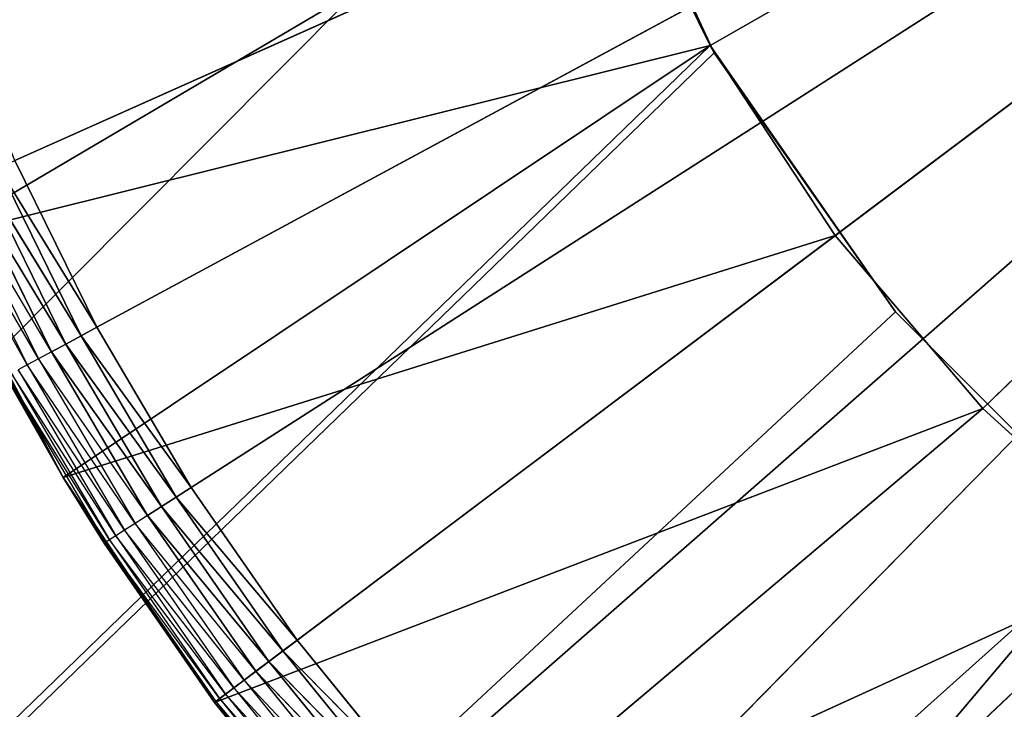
# Model space of a CAD drawing. Header units: centimetres. Extents: x 0.2 to 40.2, y 0.1 to 25.1.
# Tile 53 of 256: x 2.463 to 2.653, y 2.323 to 2.456. Entities that reach past the tile are written whole.
import ezdxf

# ---------------------------------------------------------------- set-up
doc = ezdxf.new("R2010")
doc.units = ezdxf.units.CM
doc.header["$LTSCALE"] = 2.54
doc.layers.get('0').update_dxf_attribs({"true_color": 0xff5454})

# ---------------------------------------------------------------- blocks, each defined once
blk = doc.blocks.new('P__ka _azienkowa 40cm.STL')
at = {"color": 0}
for p, q in [((2.46175, 2.42921, 2.63), (2.9, 2.625, 2.63)), ((2.46175, 2.42921, 2.63), (2.9, 2.625, 2.63)), ((2.4776, 2.39701, 2.63), (2.9, 2.625, 2.63)), ((2.4776, 2.39701, 2.63), (2.9, 2.625, 2.63)), ((2.49582, 2.36608, 2.63), (2.9, 2.625, 2.63)), ((2.49582, 2.36608, 2.63), (2.9, 2.625, 2.63)), ((2.5163, 2.3366, 2.63), (2.9, 2.625, 2.63)), ((2.5163, 2.3366, 2.63), (2.9, 2.625, 2.63)), ((2.53893, 2.30873, 2.63), (2.9, 2.625, 2.63)), ((2.53893, 2.30873, 2.63), (2.9, 2.625, 2.63)), ((2.9, 2.625, 2.63), (2.56357, 2.28263, 2.63)), ((2.9, 2.625, 2.63), (2.56357, 2.28263, 2.63)), ((2.5901, 2.25845, 2.63), (2.9, 2.625, 2.63)), ((2.5901, 2.25845, 2.63), (2.9, 2.625, 2.63)), ((2.9, 2.625, 3.03), (2.59607, 2.45143, 3.03)), ((2.9, 2.625, 3.03), (2.59607, 2.45143, 3.03)), ((2.9, 2.625, 3.03), (2.62022, 2.41471, 3.03)), ((2.9, 2.625, 3.03), (2.62022, 2.41471, 3.03)), ((2.64878, 2.3813, 3.03), (2.9, 2.625, 3.03)), ((2.64878, 2.3813, 3.03), (2.9, 2.625, 3.03)), ((2.57111, 2.50529, 2.93), (0.4, 0.325, 2.93)), ((2.57111, 2.50529, 2.93), (0.4, 0.325, 2.93)), ((2.57111, 2.50529, 3.03), (0.4, 0.325, 3.03)), ((2.57111, 2.50529, 3.03), (0.4, 0.325, 3.03)), ((2.57111, 2.50529, 2.93), (2.59689, 2.45, 2.93)), ((2.59607, 2.45143, 3.03), (2.57111, 2.50529, 3.03)), ((2.59689, 2.45, 2.93), (2.57111, 2.50529, 3.03)), ((2.59607, 2.45143, 3.03), (2.57111, 2.50529, 3.03)), ((2.59689, 2.45, 2.93), (2.57111, 2.50529, 3.03)), ((2.57111, 2.50529, 2.93), (2.59689, 2.45, 2.93)), ((2.44659, 2.41425, 2.83), (2.57671, 2.49089, 2.83)), ((2.44659, 2.41425, 2.83), (2.57671, 2.49089, 2.83)), ((2.59607, 2.45143, 2.83), (2.57671, 2.49089, 2.83)), ((2.59607, 2.45143, 3.03), (2.57671, 2.49089, 3.03)), ((2.57671, 2.49089, 3.03), (2.59607, 2.45143, 2.83)), ((2.57671, 2.49089, 3.03), (2.59607, 2.45143, 2.83)), ((2.59607, 2.45143, 2.83), (2.57671, 2.49089, 2.83)), ((2.59607, 2.45143, 3.03), (2.57671, 2.49089, 3.03)), ((2.59607, 2.45143, 3.03), (0.4, 0.325, 3.03)), ((2.59607, 2.45143, 3.03), (0.4, 0.325, 3.03)), ((2.44659, 2.41425, 2.83), (2.59607, 2.45143, 2.83)), ((2.44659, 2.41425, 2.83), (2.59607, 2.45143, 2.83)), ((2.4711, 2.36801, 2.83), (2.59607, 2.45143, 2.83)), ((2.4711, 2.36801, 2.83), (2.59607, 2.45143, 2.83)), ((2.62022, 2.41471, 2.83), (2.59607, 2.45143, 2.83)), ((2.62022, 2.41471, 3.03), (2.59607, 2.45143, 3.03)), ((2.59607, 2.45143, 3.03), (2.62022, 2.41471, 2.83)), ((2.59607, 2.45143, 3.03), (2.62022, 2.41471, 2.83)), ((2.59607, 2.45143, 3.03), (2.59607, 2.45143, 2.83)), ((2.62022, 2.41471, 2.83), (2.59607, 2.45143, 2.83)), ((2.59607, 2.45143, 3.03), (2.59607, 2.45143, 2.83)), ((2.62022, 2.41471, 3.03), (2.59607, 2.45143, 3.03)), ((2.63188, 2.40002, 3.03), (2.59607, 2.45143, 3.03)), ((2.63188, 2.40002, 2.93), (2.59607, 2.45143, 3.03)), ((2.63188, 2.40002, 3.03), (2.59607, 2.45143, 3.03)), ((2.63188, 2.40002, 2.93), (2.59607, 2.45143, 3.03)), ((2.59689, 2.45, 2.93), (2.59607, 2.45143, 3.03)), ((2.59689, 2.45, 2.93), (2.59607, 2.45143, 3.03)), ((2.59689, 2.45, 2.93), (0.4, 0.325, 2.93)), ((2.59689, 2.45, 2.93), (0.4, 0.325, 2.93)), ((2.59689, 2.45, 2.93), (2.63188, 2.40002, 2.93)), ((2.59689, 2.45, 2.93), (2.63188, 2.40002, 2.93)), ((2.45857, 2.42779, 2.6303), (2.47455, 2.39536, 2.6303)), ((2.4776, 2.39701, 2.63), (2.45857, 2.42779, 2.6303)), ((2.4776, 2.39701, 2.63), (2.45857, 2.42779, 2.6303)), ((2.45857, 2.42779, 2.6303), (2.47455, 2.39536, 2.6303)), ((2.4776, 2.39701, 2.63), (2.46175, 2.42921, 2.63)), ((2.4776, 2.39701, 2.63), (2.46175, 2.42921, 2.63)), ((2.4555, 2.42642, 2.63121), (2.47158, 2.39376, 2.63121)), ((2.47455, 2.39536, 2.6303), (2.4555, 2.42642, 2.63121)), ((2.47455, 2.39536, 2.6303), (2.4555, 2.42642, 2.63121)), ((2.4555, 2.42642, 2.63121), (2.47158, 2.39376, 2.63121)), ((2.45001, 2.42397, 2.63468), (2.46629, 2.3909, 2.63468)), ((2.4688, 2.39226, 2.63268), (2.45001, 2.42397, 2.63468)), ((2.47158, 2.39376, 2.63121), (2.45262, 2.42513, 2.63268)), ((2.47158, 2.39376, 2.63121), (2.45262, 2.42513, 2.63268)), ((2.45262, 2.42513, 2.63268), (2.4688, 2.39226, 2.63268)), ((2.46412, 2.38973, 2.63714), (2.44593, 2.42214, 2.64)), ((2.44776, 2.42296, 2.63714), (2.46412, 2.38973, 2.63714)), ((2.46629, 2.3909, 2.63468), (2.44776, 2.42296, 2.63714)), ((2.4711, 2.36801, 2.83), (2.44659, 2.41425, 2.83)), ((2.4711, 2.36801, 2.83), (2.44659, 2.41425, 2.83)), ((2.4711, 2.36801, 2.83), (2.62022, 2.41471, 2.83)), ((2.4711, 2.36801, 2.83), (2.62022, 2.41471, 2.83)), ((2.50031, 2.32458, 2.83), (2.62022, 2.41471, 2.83)), ((2.50031, 2.32458, 2.83), (2.62022, 2.41471, 2.83)), ((2.64878, 2.3813, 2.83), (2.62022, 2.41471, 2.83)), ((2.64878, 2.3813, 3.03), (2.62022, 2.41471, 3.03)), ((2.62022, 2.41471, 3.03), (2.64878, 2.3813, 2.83)), ((2.62022, 2.41471, 3.03), (2.64878, 2.3813, 2.83)), ((2.62022, 2.41471, 3.03), (2.62022, 2.41471, 2.83)), ((2.64878, 2.3813, 2.83), (2.62022, 2.41471, 2.83)), ((2.62022, 2.41471, 3.03), (2.62022, 2.41471, 2.83)), ((2.64878, 2.3813, 3.03), (2.62022, 2.41471, 3.03)), ((2.63188, 2.40002, 2.93), (0.4, 0.325, 2.93)), ((2.63188, 2.40002, 2.93), (0.4, 0.325, 2.93)), ((2.63188, 2.40002, 3.03), (0.4, 0.325, 3.03)), ((2.63188, 2.40002, 3.03), (0.4, 0.325, 3.03)), ((2.63188, 2.40002, 2.93), (2.67502, 2.35688, 2.93)), ((2.67502, 2.35688, 3.03), (2.63188, 2.40002, 3.03)), ((2.67502, 2.35688, 2.93), (2.63188, 2.40002, 3.03)), ((2.67502, 2.35688, 3.03), (2.63188, 2.40002, 3.03)), ((2.67502, 2.35688, 2.93), (2.63188, 2.40002, 3.03)), ((2.63188, 2.40002, 2.93), (2.67502, 2.35688, 2.93)), ((2.63188, 2.40002, 2.93), (2.63188, 2.40002, 3.03)), ((2.63188, 2.40002, 2.93), (2.63188, 2.40002, 3.03)), ((2.47455, 2.39536, 2.6303), (2.47158, 2.39376, 2.63121)), ((2.47455, 2.39536, 2.6303), (2.47158, 2.39376, 2.63121)), ((2.4776, 2.39701, 2.63), (2.47455, 2.39536, 2.6303)), ((2.4776, 2.39701, 2.63), (2.47455, 2.39536, 2.6303)), ((2.47455, 2.39536, 2.6303), (2.4929, 2.3642, 2.6303)), ((2.49582, 2.36608, 2.63), (2.47455, 2.39536, 2.6303)), ((2.49582, 2.36608, 2.63), (2.47455, 2.39536, 2.6303)), ((2.47455, 2.39536, 2.6303), (2.4929, 2.3642, 2.6303)), ((2.49582, 2.36608, 2.63), (2.4776, 2.39701, 2.63)), ((2.49582, 2.36608, 2.63), (2.4776, 2.39701, 2.63)), ((2.47158, 2.39376, 2.63121), (2.4688, 2.39226, 2.63268)), ((2.47158, 2.39376, 2.63121), (2.4688, 2.39226, 2.63268)), ((2.47158, 2.39376, 2.63121), (2.49006, 2.36239, 2.63121)), ((2.4929, 2.3642, 2.6303), (2.47158, 2.39376, 2.63121)), ((2.4929, 2.3642, 2.6303), (2.47158, 2.39376, 2.63121)), ((2.47158, 2.39376, 2.63121), (2.49006, 2.36239, 2.63121)), ((2.4688, 2.39226, 2.63268), (2.46629, 2.3909, 2.63468)), ((2.49006, 2.36239, 2.63121), (2.4688, 2.39226, 2.63268)), ((2.49006, 2.36239, 2.63121), (2.4688, 2.39226, 2.63268)), ((2.4688, 2.39226, 2.63268), (2.4874, 2.36068, 2.63268)), ((2.46412, 2.38973, 2.63714), (2.46236, 2.38878, 2.64)), ((2.46629, 2.3909, 2.63468), (2.46412, 2.38973, 2.63714)), ((2.46412, 2.38973, 2.63714), (2.48292, 2.35781, 2.63714)), ((2.485, 2.35914, 2.63468), (2.46412, 2.38973, 2.63714)), ((2.46629, 2.3909, 2.63468), (2.485, 2.35914, 2.63468)), ((2.4874, 2.36068, 2.63268), (2.46629, 2.3909, 2.63468)), ((2.48, 2.35594, 2.64316), (2.46027, 2.38765, 2.64653)), ((2.4711, 2.36801, 2.65), (2.46027, 2.38765, 2.64653)), ((2.46027, 2.38765, 2.64653), (2.47924, 2.35545, 2.64653)), ((2.46106, 2.38808, 2.64316), (2.48, 2.35594, 2.64316)), ((2.48124, 2.35674, 2.64), (2.46106, 2.38808, 2.64316)), ((2.46236, 2.38878, 2.64), (2.48124, 2.35674, 2.64)), ((2.48292, 2.35781, 2.63714), (2.46236, 2.38878, 2.64)), ((2.46, 2.38751, 2.65), (2.4711, 2.36801, 2.83)), ((2.46, 2.38751, 2.65), (2.4711, 2.36801, 2.65)), ((2.46, 2.38751, 2.65), (2.4711, 2.36801, 2.83)), ((2.50031, 2.32458, 2.83), (2.64878, 2.3813, 2.83)), ((2.50031, 2.32458, 2.83), (2.64878, 2.3813, 2.83)), ((2.53391, 2.28445, 2.83), (2.64878, 2.3813, 2.83)), ((2.53391, 2.28445, 2.83), (2.64878, 2.3813, 2.83)), ((2.68131, 2.35174, 2.83), (2.64878, 2.3813, 2.83)), ((2.68131, 2.35174, 3.03), (2.64878, 2.3813, 3.03)), ((2.64878, 2.3813, 3.03), (2.68131, 2.35174, 2.83)), ((2.64878, 2.3813, 3.03), (2.68131, 2.35174, 2.83)), ((2.64878, 2.3813, 3.03), (2.64878, 2.3813, 2.83)), ((2.68131, 2.35174, 2.83), (2.64878, 2.3813, 2.83)), ((2.64878, 2.3813, 3.03), (2.64878, 2.3813, 2.83)), ((2.68131, 2.35174, 3.03), (2.64878, 2.3813, 3.03)), ((2.4711, 2.36801, 2.65), (2.4711, 2.36801, 2.83)), ((2.4711, 2.36801, 2.65), (2.4711, 2.36801, 2.83)), ((2.4711, 2.36801, 2.65), (2.47898, 2.35529, 2.65)), ((2.47898, 2.35529, 2.65), (2.4711, 2.36801, 2.83)), ((2.47898, 2.35529, 2.65), (2.4711, 2.36801, 2.83)), ((2.50031, 2.32458, 2.83), (2.4711, 2.36801, 2.83)), ((2.50031, 2.32458, 2.83), (2.4711, 2.36801, 2.83)), ((2.4711, 2.36801, 2.65), (2.47924, 2.35545, 2.64653)), ((2.49582, 2.36608, 2.63), (2.4929, 2.3642, 2.6303)), ((2.49582, 2.36608, 2.63), (2.4929, 2.3642, 2.6303)), ((2.5163, 2.3366, 2.63), (2.49582, 2.36608, 2.63)), ((2.5163, 2.3366, 2.63), (2.49582, 2.36608, 2.63)), ((2.4929, 2.3642, 2.6303), (2.49006, 2.36239, 2.63121)), ((2.4929, 2.3642, 2.6303), (2.49006, 2.36239, 2.63121)), ((2.4929, 2.3642, 2.6303), (2.51352, 2.33451, 2.6303)), ((2.5163, 2.3366, 2.63), (2.4929, 2.3642, 2.6303)), ((2.5163, 2.3366, 2.63), (2.4929, 2.3642, 2.6303)), ((2.4929, 2.3642, 2.6303), (2.51352, 2.33451, 2.6303)), ((2.49006, 2.36239, 2.63121), (2.4874, 2.36068, 2.63268)), ((2.49006, 2.36239, 2.63121), (2.4874, 2.36068, 2.63268)), ((2.49006, 2.36239, 2.63121), (2.51083, 2.33249, 2.63121)), ((2.51352, 2.33451, 2.6303), (2.49006, 2.36239, 2.63121)), ((2.51352, 2.33451, 2.6303), (2.49006, 2.36239, 2.63121)), ((2.49006, 2.36239, 2.63121), (2.51083, 2.33249, 2.63121)), ((2.485, 2.35914, 2.63468), (2.48292, 2.35781, 2.63714)), ((2.4874, 2.36068, 2.63268), (2.485, 2.35914, 2.63468)), ((2.485, 2.35914, 2.63468), (2.50602, 2.32887, 2.63468)), ((2.50831, 2.33059, 2.63268), (2.485, 2.35914, 2.63468)), ((2.51083, 2.33249, 2.63121), (2.4874, 2.36068, 2.63268)), ((2.51083, 2.33249, 2.63121), (2.4874, 2.36068, 2.63268)), ((2.4874, 2.36068, 2.63268), (2.50831, 2.33059, 2.63268)), ((2.48292, 2.35781, 2.63714), (2.48124, 2.35674, 2.64)), ((2.48292, 2.35781, 2.63714), (2.50405, 2.32739, 2.63714)), ((2.50602, 2.32887, 2.63468), (2.48292, 2.35781, 2.63714)), ((2.67502, 2.35688, 2.93), (0.4, 0.325, 2.93)), ((2.67502, 2.35688, 2.93), (0.4, 0.325, 2.93)), ((2.67502, 2.35688, 3.03), (0.4, 0.325, 3.03)), ((2.67502, 2.35688, 3.03), (0.4, 0.325, 3.03)), ((2.47898, 2.35529, 2.65), (2.47924, 2.35545, 2.64653)), ((2.47898, 2.35529, 2.65), (2.50056, 2.32476, 2.64653)), ((2.47898, 2.35529, 2.65), (2.50031, 2.32458, 2.83)), ((2.47898, 2.35529, 2.65), (2.50031, 2.32458, 2.65)), ((2.47898, 2.35529, 2.65), (2.50031, 2.32458, 2.83)), ((2.48, 2.35594, 2.64316), (2.47924, 2.35545, 2.64653)), ((2.47924, 2.35545, 2.64653), (2.50056, 2.32476, 2.64653)), ((2.50128, 2.32531, 2.64316), (2.47924, 2.35545, 2.64653)), ((2.48124, 2.35674, 2.64), (2.48, 2.35594, 2.64316)), ((2.48, 2.35594, 2.64316), (2.50128, 2.32531, 2.64316)), ((2.50246, 2.32619, 2.64), (2.48, 2.35594, 2.64316)), ((2.48124, 2.35674, 2.64), (2.50246, 2.32619, 2.64)), ((2.50405, 2.32739, 2.63714), (2.48124, 2.35674, 2.64)), ((2.53391, 2.28445, 2.83), (2.68131, 2.35174, 2.83)), ((2.53391, 2.28445, 2.83), (2.68131, 2.35174, 2.83)), ((2.57151, 2.24805, 2.83), (2.68131, 2.35174, 2.83)), ((2.57151, 2.24805, 2.83), (2.68131, 2.35174, 2.83)), ((2.5163, 2.3366, 2.63), (2.51352, 2.33451, 2.6303)), ((2.5163, 2.3366, 2.63), (2.51352, 2.33451, 2.6303)), ((2.53893, 2.30873, 2.63), (2.5163, 2.3366, 2.63)), ((2.53893, 2.30873, 2.63), (2.5163, 2.3366, 2.63)), ((2.51352, 2.33451, 2.6303), (2.51083, 2.33249, 2.63121)), ((2.51352, 2.33451, 2.6303), (2.51083, 2.33249, 2.63121)), ((2.51352, 2.33451, 2.6303), (2.53631, 2.30644, 2.6303)), ((2.51352, 2.33451, 2.6303), (2.53893, 2.30873, 2.63)), ((2.51352, 2.33451, 2.6303), (2.53631, 2.30644, 2.6303)), ((2.51352, 2.33451, 2.6303), (2.53893, 2.30873, 2.63)), ((2.51083, 2.33249, 2.63121), (2.50831, 2.33059, 2.63268)), ((2.51083, 2.33249, 2.63121), (2.50831, 2.33059, 2.63268)), ((2.51083, 2.33249, 2.63121), (2.53378, 2.30422, 2.63121)), ((2.51083, 2.33249, 2.63121), (2.53631, 2.30644, 2.6303)), ((2.51083, 2.33249, 2.63121), (2.53378, 2.30422, 2.63121)), ((2.51083, 2.33249, 2.63121), (2.53631, 2.30644, 2.6303)), ((2.50831, 2.33059, 2.63268), (2.50602, 2.32887, 2.63468)), ((2.50831, 2.33059, 2.63268), (2.53378, 2.30422, 2.63121)), ((2.50831, 2.33059, 2.63268), (2.5314, 2.30214, 2.63268)), ((2.50831, 2.33059, 2.63268), (2.53378, 2.30422, 2.63121)), ((2.50602, 2.32887, 2.63468), (2.50405, 2.32739, 2.63714)), ((2.50602, 2.32887, 2.63468), (2.52926, 2.30026, 2.63468)), ((2.50602, 2.32887, 2.63468), (2.5314, 2.30214, 2.63268)), ((2.50405, 2.32739, 2.63714), (2.50246, 2.32619, 2.64)), ((2.50405, 2.32739, 2.63714), (2.5274, 2.29864, 2.63714)), ((2.50405, 2.32739, 2.63714), (2.52926, 2.30026, 2.63468)), ((2.50128, 2.32531, 2.64316), (2.50056, 2.32476, 2.64653)), ((2.50246, 2.32619, 2.64), (2.50128, 2.32531, 2.64316)), ((2.50128, 2.32531, 2.64316), (2.52479, 2.29635, 2.64316)), ((2.50128, 2.32531, 2.64316), (2.5259, 2.29732, 2.64)), ((2.50246, 2.32619, 2.64), (2.5259, 2.29732, 2.64)), ((2.50246, 2.32619, 2.64), (2.5274, 2.29864, 2.63714)), ((2.50031, 2.32458, 2.65), (2.50056, 2.32476, 2.64653)), ((2.50031, 2.32458, 2.65), (2.52411, 2.29575, 2.64653)), ((2.50031, 2.32458, 2.65), (2.50031, 2.32458, 2.83)), ((2.50031, 2.32458, 2.65), (2.50031, 2.32458, 2.83)), ((2.50031, 2.32458, 2.65), (2.52388, 2.29555, 2.65)), ((2.52388, 2.29555, 2.65), (2.50031, 2.32458, 2.83)), ((2.52388, 2.29555, 2.65), (2.50031, 2.32458, 2.83)), ((2.53391, 2.28445, 2.83), (2.50031, 2.32458, 2.83)), ((2.53391, 2.28445, 2.83), (2.50031, 2.32458, 2.83)), ((2.50056, 2.32476, 2.64653), (2.52411, 2.29575, 2.64653)), ((2.50056, 2.32476, 2.64653), (2.52479, 2.29635, 2.64316))]:
    blk.add_line(p, q, dxfattribs=at)
mesh = blk.add_polyface(dxfattribs=at)
corners = [(2.63188, 2.84998, 2.93), (0.4, 0.325, 2.93), (0.4, 24.925, 2.93)]
mesh.append_faces([[corners[k] for k in face] for face in [(0, 1, 2)]], dxfattribs={"color": 0})
mesh = blk.add_polyface(dxfattribs=at)
corners = [(2.55532, 2.68578, 3.03), (0.4, 24.925, 3.03), (0.4, 0.325, 3.03)]
mesh.append_faces([[corners[k] for k in face] for face in [(0, 1, 2)]], dxfattribs={"color": 0})
mesh = blk.add_polyface(dxfattribs=at)
corners = [(40, 8.125, 11.93), (0.4, 8.125, 11.93), (40, 0.325, 11.93)]
mesh.append_faces([[corners[k] for k in face] for face in [(0, 1, 2)]], dxfattribs={"color": 0})
mesh = blk.add_polyface(dxfattribs=at)
corners = [(40, 0.325, 11.93), (0.4, 8.125, 11.93), (0.4, 0.325, 11.93)]
mesh.append_faces([[corners[k] for k in face] for face in [(0, 1, 2)]], dxfattribs={"color": 0})
mesh = blk.add_polyface(dxfattribs=at)
corners = [(40, 0.325, 11.83), (0.4, 0.325, 11.83), (0.4, 8.125, 11.83)]
mesh.append_faces([[corners[k] for k in face] for face in [(0, 1, 2)]], dxfattribs={"color": 0})
mesh = blk.add_polyface(dxfattribs=at)
corners = [(40, 0.325, 11.83), (0.4, 8.125, 11.83), (40, 8.125, 11.83)]
mesh.append_faces([[corners[k] for k in face] for face in [(0, 1, 2)]], dxfattribs={"color": 0})
mesh = blk.add_polyface(dxfattribs=at)
corners = [(2.63188, 2.84998, 2.93), (2.59689, 2.8, 2.93), (0.4, 0.325, 2.93)]
mesh.append_faces([[corners[k] for k in face] for face in [(0, 1, 2)]], dxfattribs={"color": 0})
mesh = blk.add_polyface(dxfattribs=at)
corners = [(2.59689, 2.8, 2.93), (2.57111, 2.74471, 2.93), (0.4, 0.325, 2.93)]
mesh.append_faces([[corners[k] for k in face] for face in [(0, 1, 2)]], dxfattribs={"color": 0})
mesh = blk.add_polyface(dxfattribs=at)
corners = [(2.57111, 2.74471, 2.93), (2.55532, 2.68578, 2.93), (0.4, 0.325, 2.93)]
mesh.append_faces([[corners[k] for k in face] for face in [(0, 1, 2)]], dxfattribs={"color": 0})
mesh = blk.add_polyface(dxfattribs=at)
corners = [(2.55532, 2.68578, 2.93), (2.55, 2.625, 2.93), (0.4, 0.325, 2.93)]
mesh.append_faces([[corners[k] for k in face] for face in [(0, 1, 2)]], dxfattribs={"color": 0})
mesh = blk.add_polyface(dxfattribs=at)
corners = [(2.55532, 2.68578, 3.03), (0.4, 0.325, 3.03), (2.55, 2.625, 3.03)]
mesh.append_faces([[corners[k] for k in face] for face in [(0, 1, 2)]], dxfattribs={"color": 0})
mesh = blk.add_polyface(dxfattribs=at)
corners = [(2.55532, 2.56422, 2.93), (0.4, 0.325, 2.93), (2.55, 2.625, 2.93)]
mesh.append_faces([[corners[k] for k in face] for face in [(0, 1, 2)]], dxfattribs={"color": 0})
mesh = blk.add_polyface(dxfattribs=at)
corners = [(2.55532, 2.56422, 3.03), (2.55, 2.625, 3.03), (0.4, 0.325, 3.03)]
mesh.append_faces([[corners[k] for k in face] for face in [(0, 1, 2)]], dxfattribs={"color": 0})
mesh = blk.add_polyface(dxfattribs=at)
corners = [(2.9, 2.625, 2.63), (2.46175, 2.42921, 2.63), (2.44834, 2.46251, 2.63)]
mesh.append_faces([[corners[k] for k in face] for face in [(0, 1, 2)]], dxfattribs={"color": 0})
mesh = blk.add_polyface(dxfattribs=at)
corners = [(2.9, 2.625, 2.63), (2.4776, 2.39701, 2.63), (2.46175, 2.42921, 2.63)]
mesh.append_faces([[corners[k] for k in face] for face in [(0, 1, 2)]], dxfattribs={"color": 0})
mesh = blk.add_polyface(dxfattribs=at)
corners = [(2.9, 2.625, 2.63), (2.49582, 2.36608, 2.63), (2.4776, 2.39701, 2.63)]
mesh.append_faces([[corners[k] for k in face] for face in [(0, 1, 2)]], dxfattribs={"color": 0})
mesh = blk.add_polyface(dxfattribs=at)
corners = [(2.9, 2.625, 2.63), (2.5163, 2.3366, 2.63), (2.49582, 2.36608, 2.63)]
mesh.append_faces([[corners[k] for k in face] for face in [(0, 1, 2)]], dxfattribs={"color": 0})
mesh = blk.add_polyface(dxfattribs=at)
corners = [(2.9, 2.625, 2.63), (2.53893, 2.30873, 2.63), (2.5163, 2.3366, 2.63)]
mesh.append_faces([[corners[k] for k in face] for face in [(0, 1, 2)]], dxfattribs={"color": 0})
mesh = blk.add_polyface(dxfattribs=at)
corners = [(2.9, 2.625, 2.63), (2.56357, 2.28263, 2.63), (2.53893, 2.30873, 2.63)]
mesh.append_faces([[corners[k] for k in face] for face in [(0, 1, 2)]], dxfattribs={"color": 0})
mesh = blk.add_polyface(dxfattribs=at)
corners = [(2.9, 2.625, 2.63), (2.5901, 2.25845, 2.63), (2.56357, 2.28263, 2.63)]
mesh.append_faces([[corners[k] for k in face] for face in [(0, 1, 2)]], dxfattribs={"color": 0})
mesh = blk.add_polyface(dxfattribs=at)
corners = [(2.9, 2.625, 3.03), (2.57671, 2.49089, 3.03), (2.59607, 2.45143, 3.03)]
mesh.append_faces([[corners[k] for k in face] for face in [(0, 1, 2)]], dxfattribs={"color": 0})
mesh = blk.add_polyface(dxfattribs=at)
corners = [(2.9, 2.625, 2.63), (2.61836, 2.23631, 2.63), (2.5901, 2.25845, 2.63)]
mesh.append_faces([[corners[k] for k in face] for face in [(0, 1, 2)]], dxfattribs={"color": 0})
mesh = blk.add_polyface(dxfattribs=at)
corners = [(2.9, 2.625, 3.03), (2.59607, 2.45143, 3.03), (2.62022, 2.41471, 3.03)]
mesh.append_faces([[corners[k] for k in face] for face in [(0, 1, 2)]], dxfattribs={"color": 0})
mesh = blk.add_polyface(dxfattribs=at)
corners = [(2.9, 2.625, 2.63), (2.64819, 2.21635, 2.63), (2.61836, 2.23631, 2.63)]
mesh.append_faces([[corners[k] for k in face] for face in [(0, 1, 2)]], dxfattribs={"color": 0})
mesh = blk.add_polyface(dxfattribs=at)
corners = [(2.9, 2.625, 3.03), (2.62022, 2.41471, 3.03), (2.64878, 2.3813, 3.03)]
mesh.append_faces([[corners[k] for k in face] for face in [(0, 1, 2)]], dxfattribs={"color": 0})
mesh = blk.add_polyface(dxfattribs=at)
corners = [(2.9, 2.625, 2.63), (2.67943, 2.19868, 2.63), (2.64819, 2.21635, 2.63)]
mesh.append_faces([[corners[k] for k in face] for face in [(0, 1, 2)]], dxfattribs={"color": 0})
mesh = blk.add_polyface(dxfattribs=at)
corners = [(2.9, 2.625, 3.03), (2.64878, 2.3813, 3.03), (2.68131, 2.35174, 3.03)]
mesh.append_faces([[corners[k] for k in face] for face in [(0, 1, 2)]], dxfattribs={"color": 0})
mesh = blk.add_polyface(dxfattribs=at)
corners = [(2.57111, 2.50529, 2.93), (0.4, 0.325, 2.93), (2.55532, 2.56422, 2.93)]
mesh.append_faces([[corners[k] for k in face] for face in [(0, 1, 2)]], dxfattribs={"color": 0})
mesh = blk.add_polyface(dxfattribs=at)
corners = [(2.57111, 2.50529, 3.03), (2.55532, 2.56422, 3.03), (0.4, 0.325, 3.03)]
mesh.append_faces([[corners[k] for k in face] for face in [(0, 1, 2)]], dxfattribs={"color": 0})
mesh = blk.add_polyface(dxfattribs=at)
corners = [(2.59689, 2.45, 2.93), (0.4, 0.325, 2.93), (2.57111, 2.50529, 2.93)]
mesh.append_faces([[corners[k] for k in face] for face in [(0, 1, 2)]], dxfattribs={"color": 0})
mesh = blk.add_polyface(dxfattribs=at)
corners = [(2.59607, 2.45143, 3.03), (2.57111, 2.50529, 3.03), (0.4, 0.325, 3.03)]
mesh.append_faces([[corners[k] for k in face] for face in [(0, 1, 2)]], dxfattribs={"color": 0})
mesh = blk.add_polyface(dxfattribs=at)
corners = [(2.57111, 2.50529, 3.03), (2.59607, 2.45143, 3.03), (2.59689, 2.45, 2.93)]
mesh.append_faces([[corners[k] for k in face] for face in [(0, 1, 2)]], dxfattribs={"color": 0})
mesh = blk.add_polyface(dxfattribs=at)
corners = [(2.57111, 2.50529, 3.03), (2.59689, 2.45, 2.93), (2.57111, 2.50529, 2.93)]
mesh.append_faces([[corners[k] for k in face] for face in [(0, 1, 2)]], dxfattribs={"color": 0})
mesh = blk.add_polyface(dxfattribs=at)
corners = [(2.57671, 2.49089, 2.83), (2.42704, 2.46279, 2.83), (2.44659, 2.41425, 2.83)]
mesh.append_faces([[corners[k] for k in face] for face in [(0, 1, 2)]], dxfattribs={"color": 0})
mesh = blk.add_polyface(dxfattribs=at)
corners = [(2.59607, 2.45143, 2.83), (2.57671, 2.49089, 2.83), (2.44659, 2.41425, 2.83)]
mesh.append_faces([[corners[k] for k in face] for face in [(0, 1, 2)]], dxfattribs={"color": 0})
mesh = blk.add_polyface(dxfattribs=at)
corners = [(2.57671, 2.49089, 3.03), (2.59607, 2.45143, 2.83), (2.59607, 2.45143, 3.03)]
mesh.append_faces([[corners[k] for k in face] for face in [(0, 1, 2)]], dxfattribs={"color": 0})
mesh = blk.add_polyface(dxfattribs=at)
corners = [(2.57671, 2.49089, 2.83), (2.59607, 2.45143, 2.83), (2.57671, 2.49089, 3.03)]
mesh.append_faces([[corners[k] for k in face] for face in [(0, 1, 2)]], dxfattribs={"color": 0})
mesh = blk.add_polyface(dxfattribs=at)
corners = [(2.63188, 2.40002, 3.03), (2.59607, 2.45143, 3.03), (0.4, 0.325, 3.03)]
mesh.append_faces([[corners[k] for k in face] for face in [(0, 1, 2)]], dxfattribs={"color": 0})
mesh = blk.add_polyface(dxfattribs=at)
corners = [(2.59607, 2.45143, 2.83), (2.44659, 2.41425, 2.83), (2.4711, 2.36801, 2.83)]
mesh.append_faces([[corners[k] for k in face] for face in [(0, 1, 2)]], dxfattribs={"color": 0})
mesh = blk.add_polyface(dxfattribs=at)
corners = [(2.62022, 2.41471, 2.83), (2.59607, 2.45143, 2.83), (2.4711, 2.36801, 2.83)]
mesh.append_faces([[corners[k] for k in face] for face in [(0, 1, 2)]], dxfattribs={"color": 0})
mesh = blk.add_polyface(dxfattribs=at)
corners = [(2.59607, 2.45143, 3.03), (2.62022, 2.41471, 2.83), (2.62022, 2.41471, 3.03)]
mesh.append_faces([[corners[k] for k in face] for face in [(0, 1, 2)]], dxfattribs={"color": 0})
mesh = blk.add_polyface(dxfattribs=at)
corners = [(2.59607, 2.45143, 2.83), (2.62022, 2.41471, 2.83), (2.59607, 2.45143, 3.03)]
mesh.append_faces([[corners[k] for k in face] for face in [(0, 1, 2)]], dxfattribs={"color": 0})
mesh = blk.add_polyface(dxfattribs=at)
corners = [(2.59607, 2.45143, 3.03), (2.63188, 2.40002, 3.03), (2.63188, 2.40002, 2.93)]
mesh.append_faces([[corners[k] for k in face] for face in [(0, 1, 2)]], dxfattribs={"color": 0})
mesh = blk.add_polyface(dxfattribs=at)
corners = [(2.59607, 2.45143, 3.03), (2.63188, 2.40002, 2.93), (2.59689, 2.45, 2.93)]
mesh.append_faces([[corners[k] for k in face] for face in [(0, 1, 2)]], dxfattribs={"color": 0})
mesh = blk.add_polyface(dxfattribs=at)
corners = [(2.63188, 2.40002, 2.93), (0.4, 0.325, 2.93), (2.59689, 2.45, 2.93)]
mesh.append_faces([[corners[k] for k in face] for face in [(0, 1, 2)]], dxfattribs={"color": 0})
mesh = blk.add_polyface(dxfattribs=at)
corners = [(2.47455, 2.39536, 2.6303), (2.4555, 2.42642, 2.63121), (2.45857, 2.42779, 2.6303)]
mesh.append_faces([[corners[k] for k in face] for face in [(0, 1, 2)]], dxfattribs={"color": 0})
mesh = blk.add_polyface(dxfattribs=at)
corners = [(2.4776, 2.39701, 2.63), (2.45857, 2.42779, 2.6303), (2.46175, 2.42921, 2.63)]
mesh.append_faces([[corners[k] for k in face] for face in [(0, 1, 2)]], dxfattribs={"color": 0})
mesh = blk.add_polyface(dxfattribs=at)
corners = [(2.4776, 2.39701, 2.63), (2.47455, 2.39536, 2.6303), (2.45857, 2.42779, 2.6303)]
mesh.append_faces([[corners[k] for k in face] for face in [(0, 1, 2)]], dxfattribs={"color": 0})
mesh = blk.add_polyface(dxfattribs=at)
corners = [(2.47158, 2.39376, 2.63121), (2.45262, 2.42513, 2.63268), (2.4555, 2.42642, 2.63121)]
mesh.append_faces([[corners[k] for k in face] for face in [(0, 1, 2)]], dxfattribs={"color": 0})
mesh = blk.add_polyface(dxfattribs=at)
corners = [(2.47455, 2.39536, 2.6303), (2.47158, 2.39376, 2.63121), (2.4555, 2.42642, 2.63121)]
mesh.append_faces([[corners[k] for k in face] for face in [(0, 1, 2)]], dxfattribs={"color": 0})
mesh = blk.add_polyface(dxfattribs=at)
corners = [(2.47158, 2.39376, 2.63121), (2.4688, 2.39226, 2.63268), (2.45262, 2.42513, 2.63268)]
mesh.append_faces([[corners[k] for k in face] for face in [(0, 1, 2)]], dxfattribs={"color": 0})
mesh = blk.add_polyface(dxfattribs=at)
corners = [(2.44659, 2.41425, 2.83), (2.46, 2.38751, 2.65), (2.4711, 2.36801, 2.83)]
mesh.append_faces([[corners[k] for k in face] for face in [(0, 1, 2)]], dxfattribs={"color": 0})
mesh = blk.add_polyface(dxfattribs=at)
corners = [(2.62022, 2.41471, 2.83), (2.4711, 2.36801, 2.83), (2.50031, 2.32458, 2.83)]
mesh.append_faces([[corners[k] for k in face] for face in [(0, 1, 2)]], dxfattribs={"color": 0})
mesh = blk.add_polyface(dxfattribs=at)
corners = [(2.64878, 2.3813, 2.83), (2.62022, 2.41471, 2.83), (2.50031, 2.32458, 2.83)]
mesh.append_faces([[corners[k] for k in face] for face in [(0, 1, 2)]], dxfattribs={"color": 0})
mesh = blk.add_polyface(dxfattribs=at)
corners = [(2.62022, 2.41471, 3.03), (2.64878, 2.3813, 2.83), (2.64878, 2.3813, 3.03)]
mesh.append_faces([[corners[k] for k in face] for face in [(0, 1, 2)]], dxfattribs={"color": 0})
mesh = blk.add_polyface(dxfattribs=at)
corners = [(2.62022, 2.41471, 2.83), (2.64878, 2.3813, 2.83), (2.62022, 2.41471, 3.03)]
mesh.append_faces([[corners[k] for k in face] for face in [(0, 1, 2)]], dxfattribs={"color": 0})
mesh = blk.add_polyface(dxfattribs=at)
corners = [(2.67502, 2.35688, 2.93), (0.4, 0.325, 2.93), (2.63188, 2.40002, 2.93)]
mesh.append_faces([[corners[k] for k in face] for face in [(0, 1, 2)]], dxfattribs={"color": 0})
mesh = blk.add_polyface(dxfattribs=at)
corners = [(2.67502, 2.35688, 3.03), (2.63188, 2.40002, 3.03), (0.4, 0.325, 3.03)]
mesh.append_faces([[corners[k] for k in face] for face in [(0, 1, 2)]], dxfattribs={"color": 0})
mesh = blk.add_polyface(dxfattribs=at)
corners = [(2.67502, 2.35688, 3.03), (2.67502, 2.35688, 2.93), (2.63188, 2.40002, 3.03)]
mesh.append_faces([[corners[k] for k in face] for face in [(0, 1, 2)]], dxfattribs={"color": 0})
mesh = blk.add_polyface(dxfattribs=at)
corners = [(2.63188, 2.40002, 3.03), (2.67502, 2.35688, 2.93), (2.63188, 2.40002, 2.93)]
mesh.append_faces([[corners[k] for k in face] for face in [(0, 1, 2)]], dxfattribs={"color": 0})
mesh = blk.add_polyface(dxfattribs=at)
corners = [(2.4929, 2.3642, 2.6303), (2.47158, 2.39376, 2.63121), (2.47455, 2.39536, 2.6303)]
mesh.append_faces([[corners[k] for k in face] for face in [(0, 1, 2)]], dxfattribs={"color": 0})
mesh = blk.add_polyface(dxfattribs=at)
corners = [(2.49582, 2.36608, 2.63), (2.47455, 2.39536, 2.6303), (2.4776, 2.39701, 2.63)]
mesh.append_faces([[corners[k] for k in face] for face in [(0, 1, 2)]], dxfattribs={"color": 0})
mesh = blk.add_polyface(dxfattribs=at)
corners = [(2.49582, 2.36608, 2.63), (2.4929, 2.3642, 2.6303), (2.47455, 2.39536, 2.6303)]
mesh.append_faces([[corners[k] for k in face] for face in [(0, 1, 2)]], dxfattribs={"color": 0})
mesh = blk.add_polyface(dxfattribs=at)
corners = [(2.49006, 2.36239, 2.63121), (2.4688, 2.39226, 2.63268), (2.47158, 2.39376, 2.63121)]
mesh.append_faces([[corners[k] for k in face] for face in [(0, 1, 2)]], dxfattribs={"color": 0})
mesh = blk.add_polyface(dxfattribs=at)
corners = [(2.4929, 2.3642, 2.6303), (2.49006, 2.36239, 2.63121), (2.47158, 2.39376, 2.63121)]
mesh.append_faces([[corners[k] for k in face] for face in [(0, 1, 2)]], dxfattribs={"color": 0})
mesh = blk.add_polyface(dxfattribs=at)
corners = [(2.49006, 2.36239, 2.63121), (2.4874, 2.36068, 2.63268), (2.4688, 2.39226, 2.63268)]
mesh.append_faces([[corners[k] for k in face] for face in [(0, 1, 2)]], dxfattribs={"color": 0})
mesh = blk.add_polyface(dxfattribs=at)
corners = [(2.46027, 2.38765, 2.64653), (2.47924, 2.35545, 2.64653), (2.4711, 2.36801, 2.65)]
mesh.append_faces([[corners[k] for k in face] for face in [(0, 1, 2)]], dxfattribs={"color": 0})
mesh = blk.add_polyface(dxfattribs=at)
corners = [(2.46, 2.38751, 2.65), (2.4711, 2.36801, 2.65), (2.4711, 2.36801, 2.83)]
mesh.append_faces([[corners[k] for k in face] for face in [(0, 1, 2)]], dxfattribs={"color": 0})
mesh = blk.add_polyface(dxfattribs=at)
corners = [(2.64878, 2.3813, 2.83), (2.50031, 2.32458, 2.83), (2.53391, 2.28445, 2.83)]
mesh.append_faces([[corners[k] for k in face] for face in [(0, 1, 2)]], dxfattribs={"color": 0})
mesh = blk.add_polyface(dxfattribs=at)
corners = [(2.68131, 2.35174, 2.83), (2.64878, 2.3813, 2.83), (2.53391, 2.28445, 2.83)]
mesh.append_faces([[corners[k] for k in face] for face in [(0, 1, 2)]], dxfattribs={"color": 0})
mesh = blk.add_polyface(dxfattribs=at)
corners = [(2.64878, 2.3813, 3.03), (2.68131, 2.35174, 2.83), (2.68131, 2.35174, 3.03)]
mesh.append_faces([[corners[k] for k in face] for face in [(0, 1, 2)]], dxfattribs={"color": 0})
mesh = blk.add_polyface(dxfattribs=at)
corners = [(2.64878, 2.3813, 3.03), (2.64878, 2.3813, 2.83), (2.68131, 2.35174, 2.83)]
mesh.append_faces([[corners[k] for k in face] for face in [(0, 1, 2)]], dxfattribs={"color": 0})
mesh = blk.add_polyface(dxfattribs=at)
corners = [(2.4711, 2.36801, 2.65), (2.47898, 2.35529, 2.65), (2.4711, 2.36801, 2.83)]
mesh.append_faces([[corners[k] for k in face] for face in [(0, 1, 2)]], dxfattribs={"color": 0})
mesh = blk.add_polyface(dxfattribs=at)
corners = [(2.4711, 2.36801, 2.83), (2.47898, 2.35529, 2.65), (2.50031, 2.32458, 2.83)]
mesh.append_faces([[corners[k] for k in face] for face in [(0, 1, 2)]], dxfattribs={"color": 0})
mesh = blk.add_polyface(dxfattribs=at)
corners = [(2.5163, 2.3366, 2.63), (2.4929, 2.3642, 2.6303), (2.49582, 2.36608, 2.63)]
mesh.append_faces([[corners[k] for k in face] for face in [(0, 1, 2)]], dxfattribs={"color": 0})
mesh = blk.add_polyface(dxfattribs=at)
corners = [(2.51352, 2.33451, 2.6303), (2.49006, 2.36239, 2.63121), (2.4929, 2.3642, 2.6303)]
mesh.append_faces([[corners[k] for k in face] for face in [(0, 1, 2)]], dxfattribs={"color": 0})
mesh = blk.add_polyface(dxfattribs=at)
corners = [(2.5163, 2.3366, 2.63), (2.51352, 2.33451, 2.6303), (2.4929, 2.3642, 2.6303)]
mesh.append_faces([[corners[k] for k in face] for face in [(0, 1, 2)]], dxfattribs={"color": 0})
mesh = blk.add_polyface(dxfattribs=at)
corners = [(2.51083, 2.33249, 2.63121), (2.4874, 2.36068, 2.63268), (2.49006, 2.36239, 2.63121)]
mesh.append_faces([[corners[k] for k in face] for face in [(0, 1, 2)]], dxfattribs={"color": 0})
mesh = blk.add_polyface(dxfattribs=at)
corners = [(2.51352, 2.33451, 2.6303), (2.51083, 2.33249, 2.63121), (2.49006, 2.36239, 2.63121)]
mesh.append_faces([[corners[k] for k in face] for face in [(0, 1, 2)]], dxfattribs={"color": 0})
mesh = blk.add_polyface(dxfattribs=at)
corners = [(2.51083, 2.33249, 2.63121), (2.50831, 2.33059, 2.63268), (2.4874, 2.36068, 2.63268)]
mesh.append_faces([[corners[k] for k in face] for face in [(0, 1, 2)]], dxfattribs={"color": 0})
mesh = blk.add_polyface(dxfattribs=at)
corners = [(2.725, 2.32189, 2.93), (0.4, 0.325, 2.93), (2.67502, 2.35688, 2.93)]
mesh.append_faces([[corners[k] for k in face] for face in [(0, 1, 2)]], dxfattribs={"color": 0})
mesh = blk.add_polyface(dxfattribs=at)
corners = [(40, 0.325, 3.03), (3.12497, 2.35688, 3.03), (0.4, 0.325, 3.03)]
mesh.append_faces([[corners[k] for k in face] for face in [(0, 1, 2)]], dxfattribs={"color": 0})
mesh = blk.add_polyface(dxfattribs=at)
corners = [(3.12497, 2.35688, 3.03), (3.075, 2.32189, 3.03), (0.4, 0.325, 3.03)]
mesh.append_faces([[corners[k] for k in face] for face in [(0, 1, 2)]], dxfattribs={"color": 0})
mesh = blk.add_polyface(dxfattribs=at)
corners = [(2.725, 2.32189, 3.03), (2.67502, 2.35688, 3.03), (0.4, 0.325, 3.03)]
mesh.append_faces([[corners[k] for k in face] for face in [(0, 1, 2)]], dxfattribs={"color": 0})
mesh = blk.add_polyface(dxfattribs=at)
corners = [(2.47898, 2.35529, 2.65), (2.50031, 2.32458, 2.65), (2.50031, 2.32458, 2.83)]
mesh.append_faces([[corners[k] for k in face] for face in [(0, 1, 2)]], dxfattribs={"color": 0})
mesh = blk.add_polyface(dxfattribs=at)
corners = [(2.68131, 2.35174, 2.83), (2.53391, 2.28445, 2.83), (2.57151, 2.24805, 2.83)]
mesh.append_faces([[corners[k] for k in face] for face in [(0, 1, 2)]], dxfattribs={"color": 0})
mesh = blk.add_polyface(dxfattribs=at)
corners = [(2.68131, 2.35174, 2.83), (2.57151, 2.24805, 2.83), (2.61271, 2.21578, 2.83)]
mesh.append_faces([[corners[k] for k in face] for face in [(0, 1, 2)]], dxfattribs={"color": 0})
mesh = blk.add_polyface(dxfattribs=at)
corners = [(2.71728, 2.32648, 2.83), (2.68131, 2.35174, 2.83), (2.61271, 2.21578, 2.83)]
mesh.append_faces([[corners[k] for k in face] for face in [(0, 1, 2)]], dxfattribs={"color": 0})
mesh = blk.add_polyface(dxfattribs=at)
corners = [(2.53893, 2.30873, 2.63), (2.51352, 2.33451, 2.6303), (2.5163, 2.3366, 2.63)]
mesh.append_faces([[corners[k] for k in face] for face in [(0, 1, 2)]], dxfattribs={"color": 0})
mesh = blk.add_polyface(dxfattribs=at)
corners = [(2.53631, 2.30644, 2.6303), (2.51083, 2.33249, 2.63121), (2.51352, 2.33451, 2.6303)]
mesh.append_faces([[corners[k] for k in face] for face in [(0, 1, 2)]], dxfattribs={"color": 0})
mesh = blk.add_polyface(dxfattribs=at)
corners = [(2.53893, 2.30873, 2.63), (2.53631, 2.30644, 2.6303), (2.51352, 2.33451, 2.6303)]
mesh.append_faces([[corners[k] for k in face] for face in [(0, 1, 2)]], dxfattribs={"color": 0})
mesh = blk.add_polyface(dxfattribs=at)
corners = [(2.53378, 2.30422, 2.63121), (2.50831, 2.33059, 2.63268), (2.51083, 2.33249, 2.63121)]
mesh.append_faces([[corners[k] for k in face] for face in [(0, 1, 2)]], dxfattribs={"color": 0})
mesh = blk.add_polyface(dxfattribs=at)
corners = [(2.53631, 2.30644, 2.6303), (2.53378, 2.30422, 2.63121), (2.51083, 2.33249, 2.63121)]
mesh.append_faces([[corners[k] for k in face] for face in [(0, 1, 2)]], dxfattribs={"color": 0})
mesh = blk.add_polyface(dxfattribs=at)
corners = [(2.53378, 2.30422, 2.63121), (2.5314, 2.30214, 2.63268), (2.50831, 2.33059, 2.63268)]
mesh.append_faces([[corners[k] for k in face] for face in [(0, 1, 2)]], dxfattribs={"color": 0})
mesh = blk.add_polyface(dxfattribs=at)
corners = [(2.71728, 2.32648, 2.83), (2.61271, 2.21578, 2.83), (2.65706, 2.18799, 2.83)]
mesh.append_faces([[corners[k] for k in face] for face in [(0, 1, 2)]], dxfattribs={"color": 0})
mesh = blk.add_polyface(dxfattribs=at)
corners = [(2.50031, 2.32458, 2.65), (2.52388, 2.29555, 2.65), (2.50031, 2.32458, 2.83)]
mesh.append_faces([[corners[k] for k in face] for face in [(0, 1, 2)]], dxfattribs={"color": 0})
mesh = blk.add_polyface(dxfattribs=at)
corners = [(2.50031, 2.32458, 2.83), (2.52388, 2.29555, 2.65), (2.53391, 2.28445, 2.83)]
mesh.append_faces([[corners[k] for k in face] for face in [(0, 1, 2)]], dxfattribs={"color": 0})

msp = doc.modelspace()

# ---------------------------------------------------------------- block references
at = {"color": 0}
msp.add_blockref('P__ka _azienkowa 40cm.STL', (0, 0), dxfattribs=at)

doc.saveas('drawing.dxf')
